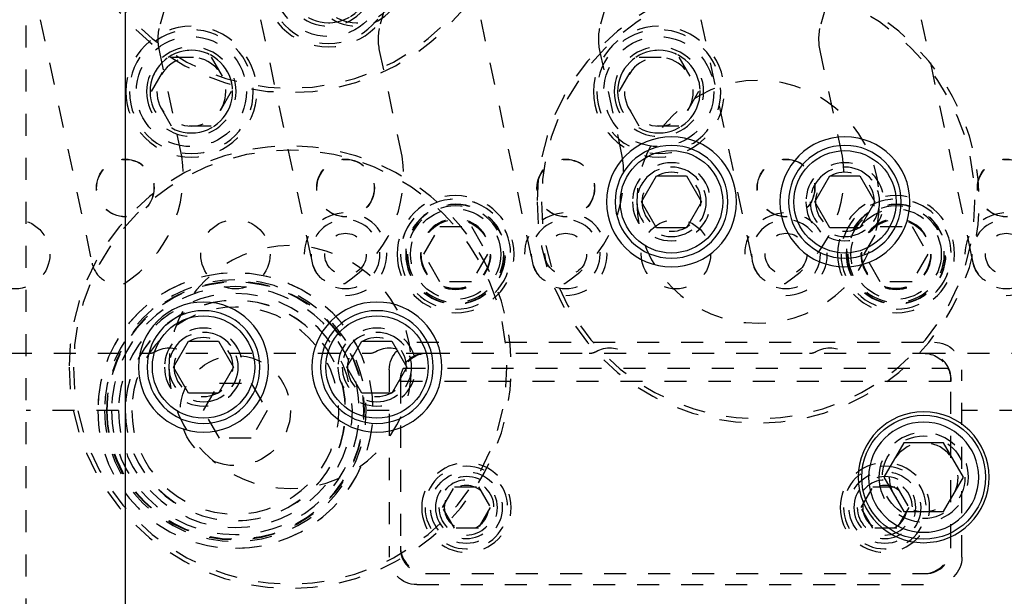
# Model space of a CAD drawing. Header units: inches. Extents: x 3 to 289, y 4 to 291.
# Tile 215 of 256: x 235.74 to 240.21, y 113.76 to 116.37. Entities that reach past the tile are written whole.
import ezdxf

# ---------------------------------------------------------------- set-up
doc = ezdxf.new("R2010")
doc.units = ezdxf.units.IN
doc.header["$LTSCALE"] = 0.5
doc.header["$MEASUREMENT"] = 0
doc.linetypes.add('HIDDEN', pattern=[0.225, 0.15, -0.075])
doc.layers.add('MFB', color=7, linetype='Continuous')

msp = doc.modelspace()

# ---------------------------------------------------------------- linework, layer by layer
at = {"layer": 'MFB', "color": 9, "linetype": 'Continuous'}
msp.add_line((236.221, 132.0463), (236.221, 105.5463), dxfattribs=at)
at = {"layer": 'MFB', "color": 254, "linetype": 'HIDDEN'}
for p, q in [((235.771, 111.0463), (235.771, 120.7963)), ((236.3802, 116.3537), (236.4587, 116.6276)), ((237.3802, 116.3537), (237.4587, 116.6276)), ((238.3802, 116.3537), (238.4587, 116.6276)), ((239.3802, 116.3537), (239.4587, 116.6276)), ((235.835, 116.3728), (236.07, 115.2675)), ((236.835, 116.3728), (237.07, 115.2675)), ((237.835, 116.3728), (238.07, 115.2675)), ((238.835, 116.3728), (239.07, 115.2675)), ((239.835, 116.3728), (240.07, 115.2675)), ((236.3406, 116.0463), (236.4308, 116.2026)), ((236.4778, 115.7536), (236.376, 116.2328)), ((236.4308, 116.2026), (236.6112, 116.2026)), ((236.6112, 116.2026), (236.7014, 116.0463)), ((237.4778, 115.7536), (237.376, 116.2328)), ((238.4778, 115.7536), (238.376, 116.2328)), ((238.4635, 116.0463), (238.5537, 116.2026)), ((238.5537, 116.2026), (238.7341, 116.2026)), ((238.7341, 116.2026), (238.8243, 116.0463)), ((239.4778, 115.7536), (239.376, 116.2328)), ((236.4308, 115.8901), (236.3406, 116.0463)), ((236.7014, 116.0463), (236.6112, 115.8901)), ((238.5537, 115.8901), (238.4635, 116.0463)), ((238.8243, 116.0463), (238.7341, 115.8901)), ((236.6112, 115.8901), (236.4308, 115.8901)), ((238.7341, 115.8901), (238.5537, 115.8901)), ((237.5767, 115.3088), (237.6488, 115.4338)), ((237.6488, 115.4338), (237.7932, 115.4338)), ((237.7932, 115.4338), (237.8653, 115.3088)), ((239.5767, 115.3088), (239.6488, 115.4338)), ((239.6488, 115.4338), (239.7932, 115.4338)), ((239.7932, 115.4338), (239.8653, 115.3088)), ((237.6488, 115.1838), (237.5767, 115.3088)), ((237.8653, 115.3088), (237.7932, 115.1838)), ((239.6488, 115.1838), (239.5767, 115.3088)), ((239.8653, 115.3088), (239.7932, 115.1838)), ((237.7932, 115.1838), (237.6488, 115.1838)), ((239.7932, 115.1838), (239.6488, 115.1838)), ((237.5449, 114.9088), (239.8949, 114.9088)), ((235.496, 114.8588), (236.3275, 114.8588)), ((236.496, 114.8588), (237.3275, 114.8588)), ((237.496, 114.8588), (237.5949, 114.8588)), ((237.5949, 114.8588), (239.8449, 114.8588)), ((239.8449, 114.8588), (240.3275, 114.8588)), ((237.4199, 114.7838), (237.4199, 113.9338)), ((237.4731, 114.7619), (237.4741, 114.766)), ((237.4741, 114.766), (237.4752, 114.7698)), ((237.4752, 114.7698), (237.4765, 114.7737)), ((237.4765, 114.7737), (237.4777, 114.7772)), ((237.4777, 114.7772), (237.479, 114.7804)), ((237.479, 114.7804), (237.4802, 114.7833)), ((237.4802, 114.7833), (237.4812, 114.7857)), ((237.4812, 114.7857), (237.4822, 114.7877)), ((237.4822, 114.7877), (237.483, 114.7895)), ((237.483, 114.7895), (237.4837, 114.7909)), ((237.4837, 114.7909), (239.9562, 114.7909)), ((239.9562, 114.7909), (239.957, 114.7893)), ((239.957, 114.7893), (239.9579, 114.7873)), ((239.9579, 114.7873), (239.959, 114.7849)), ((239.959, 114.7849), (239.9602, 114.7821)), ((239.9602, 114.7821), (239.9615, 114.779)), ((239.9615, 114.779), (239.9628, 114.7756)), ((239.9628, 114.7756), (239.964, 114.7719)), ((239.964, 114.7719), (239.9652, 114.7678)), ((239.9652, 114.7678), (239.9662, 114.7643)), ((240.0199, 113.9338), (240.0199, 114.7838)), ((236.5767, 114.5988), (236.6488, 114.7238)), ((236.6488, 114.7238), (236.7932, 114.7238)), ((236.7932, 114.7238), (236.8653, 114.5988)), ((237.4699, 114.7438), (237.4699, 114.7338)), ((237.4699, 114.7338), (237.47, 114.7388)), ((237.4699, 114.7305), (237.4699, 114.7338)), ((237.4699, 114.7305), (237.4699, 113.9838)), ((239.9699, 114.7305), (237.4699, 114.7305)), ((237.47, 114.7388), (237.4703, 114.7437)), ((237.4703, 114.7437), (237.4708, 114.7485)), ((237.4708, 114.7485), (237.4714, 114.7531)), ((237.4714, 114.7531), (237.4722, 114.7576)), ((237.4722, 114.7576), (237.4731, 114.7619)), ((239.9662, 114.7643), (239.9671, 114.7605)), ((239.9671, 114.7605), (239.9679, 114.7566)), ((239.9679, 114.7566), (239.9685, 114.7525)), ((239.9685, 114.7525), (239.9691, 114.7483)), ((239.9691, 114.7483), (239.9696, 114.7436)), ((239.9696, 114.7436), (239.9698, 114.7387)), ((239.9698, 114.7387), (239.9699, 114.7338)), ((239.9699, 114.7338), (239.9699, 114.7438)), ((239.9699, 114.7338), (239.9699, 114.7305)), ((239.9699, 113.9838), (239.9699, 114.7305)), ((236.19, 114.5988), (235.771, 114.5988)), ((236.6488, 114.4738), (236.5767, 114.5988)), ((236.8653, 114.5988), (236.7932, 114.4738)), ((237.4199, 114.5988), (237.252, 114.5988)), ((240.69, 114.5988), (240.0199, 114.5988)), ((236.7932, 114.4738), (236.6488, 114.4738)), ((237.6617, 114.1588), (237.7158, 114.2526)), ((237.7158, 114.2526), (237.8241, 114.2526)), ((237.8241, 114.2526), (237.8782, 114.1588)), ((239.5617, 114.1588), (239.6158, 114.2526)), ((239.6158, 114.2526), (239.7241, 114.2526)), ((239.7241, 114.2526), (239.7782, 114.1588)), ((237.7158, 114.0651), (237.6617, 114.1588)), ((237.8782, 114.1588), (237.8241, 114.0651)), ((239.6158, 114.0651), (239.5617, 114.1588)), ((239.7782, 114.1588), (239.7241, 114.0651)), ((237.8241, 114.0651), (237.7158, 114.0651)), ((239.7241, 114.0651), (239.6158, 114.0651)), ((237.4699, 113.9838), (237.4699, 113.9738)), ((239.9699, 113.9738), (239.9699, 113.9838)), ((237.5849, 113.8588), (237.5949, 113.8588)), ((237.5949, 113.8588), (239.8449, 113.8588)), ((239.8449, 113.8588), (239.8549, 113.8588)), ((237.5449, 113.8088), (239.8949, 113.8088))]:
    msp.add_line(p, q, dxfattribs=at)
at = {"layer": 'MFB', "color": 132, "linetype": 'Continuous'}
for p, q in [((238.5649, 115.5463), (238.633, 115.6644)), ((238.633, 115.6644), (238.7694, 115.6644)), ((238.7694, 115.6644), (238.8376, 115.5463)), ((239.3523, 115.5463), (239.4205, 115.6644)), ((239.4205, 115.6644), (239.5568, 115.6644)), ((239.5568, 115.6644), (239.625, 115.5463)), ((238.633, 115.4282), (238.5649, 115.5463)), ((238.8376, 115.5463), (238.7694, 115.4282)), ((239.4205, 115.4282), (239.3523, 115.5463)), ((239.625, 115.5463), (239.5568, 115.4282)), ((238.7694, 115.4282), (238.633, 115.4282)), ((239.5568, 115.4282), (239.4205, 115.4282)), ((236.4399, 114.7963), (236.508, 114.9144)), ((236.508, 114.9144), (236.6444, 114.9144)), ((236.6444, 114.9144), (236.7126, 114.7963)), ((237.2273, 114.7963), (237.2955, 114.9144)), ((237.2955, 114.9144), (237.4318, 114.9144)), ((237.4318, 114.9144), (237.5, 114.7963)), ((236.508, 114.6782), (236.4399, 114.7963)), ((236.7126, 114.7963), (236.6444, 114.6782)), ((237.2955, 114.6782), (237.2273, 114.7963)), ((237.5, 114.7963), (237.4318, 114.6782)), ((236.6444, 114.6782), (236.508, 114.6782)), ((237.4318, 114.6782), (237.2955, 114.6782)), ((239.7558, 114.4526), (239.6656, 114.2963)), ((239.9362, 114.4526), (239.7558, 114.4526)), ((240.0264, 114.2963), (239.9362, 114.4526)), ((239.6656, 114.2963), (239.7558, 114.1401)), ((239.9362, 114.1401), (240.0264, 114.2963)), ((239.7558, 114.1401), (239.9362, 114.1401))]:
    msp.add_line(p, q, dxfattribs=at)
at = {"layer": 'MFB', "color": 254, "linetype": 'HIDDEN', "extrusion": (0, 0, -1)}
for centre, radius in [((-236.9699, 117.0463), 1.0039), ((-236.9699, 117.0463), 0.9843), ((-237.1439, 116.5463), 0.2969), ((-237.1439, 116.5463), 0.2812), ((-237.1439, 116.5463), 0.2031), ((-237.1439, 116.5463), 0.1875), ((-237.271, 116.5463), 0.2031), ((-237.271, 116.5463), 0.1875), ((-239.0949, 115.5463), 1.0039), ((-239.0949, 115.5463), 0.9843), ((-236.521, 116.0463), 0.2969), ((-238.6439, 116.0463), 0.2969), ((-236.521, 116.0463), 0.2812), ((-238.6439, 116.0463), 0.2812), ((-236.521, 116.0463), 0.2031), ((-238.6439, 116.0463), 0.2031), ((-236.521, 116.0463), 0.1875), ((-236.521, 116.0463), 0.1563), ((-238.6439, 116.0463), 0.1875), ((-238.6439, 116.0463), 0.1563), ((-239.0949, 115.5463), 0.5512), ((-236.9699, 114.7963), 1.0039), ((-236.9699, 114.7963), 0.9843), ((-238.7012, 115.5463), 0.1772), ((-238.7012, 115.5463), 0.1575), ((-239.4886, 115.5463), 0.1772), ((-239.4886, 115.5463), 0.1575), ((-238.7012, 115.5463), 0.1339), ((-239.4886, 115.5463), 0.1339), ((-237.721, 115.3088), 0.2656), ((-239.721, 115.3088), 0.2656), ((-237.721, 115.3088), 0.25), ((-237.721, 115.3088), 0.2266), ((-237.721, 115.3088), 0.225), ((-237.721, 115.3088), 0.2187), ((-239.721, 115.3088), 0.25), ((-239.721, 115.3088), 0.2266), ((-239.721, 115.3088), 0.225), ((-239.721, 115.3088), 0.2187), ((-237.221, 115.3088), 0.1563), ((-237.721, 115.3088), 0.16), ((-238.221, 115.3088), 0.1563), ((-239.221, 115.3088), 0.1563), ((-239.721, 115.3088), 0.16), ((-240.221, 115.3088), 0.1563), ((-236.9699, 114.7963), 0.5512), ((-236.721, 114.5988), 0.625), ((-236.721, 114.5988), 0.5937), ((-236.721, 114.5988), 0.5859), ((-236.721, 114.5988), 0.5833), ((-236.721, 114.5988), 0.5625), ((-236.721, 114.5988), 0.531), ((-236.721, 114.5988), 0.5005), ((-236.721, 114.5988), 0.5), ((-236.721, 114.5988), 0.47), ((-236.5762, 114.7963), 0.1772), ((-236.5762, 114.7963), 0.1575), ((-237.3636, 114.7963), 0.1772), ((-237.3636, 114.7963), 0.1575), ((-236.5762, 114.7963), 0.1339), ((-237.3636, 114.7963), 0.1339), ((-239.846, 114.2963), 0.2031), ((-239.846, 114.2963), 0.1563), ((-237.7699, 114.1588), 0.2031), ((-237.7699, 114.1588), 0.1875), ((-239.6699, 114.1588), 0.2031), ((-239.6699, 114.1588), 0.1875), ((-237.7699, 114.1588), 0.1406), ((-237.7699, 114.1588), 0.125), ((-239.6699, 114.1588), 0.1406), ((-239.6699, 114.1588), 0.125), ((-237.7699, 114.1588), 0.1005), ((-239.6699, 114.1588), 0.1005)]:
    msp.add_circle(centre, radius, dxfattribs=at)
at = {"layer": 'MFB', "color": 254, "linetype": 'HIDDEN'}
for centre, radius in [((237.1439, 116.5463), 0.25), ((236.521, 116.0463), 0.25), ((238.6439, 116.0463), 0.25), ((236.221, 115.6088), 0.131), ((236.221, 115.6088), 0.13), ((237.221, 115.6088), 0.131), ((237.221, 115.6088), 0.13), ((238.221, 115.6088), 0.131), ((238.221, 115.6088), 0.13), ((239.221, 115.6088), 0.131), ((239.221, 115.6088), 0.13), ((240.221, 115.6088), 0.131), ((240.221, 115.6088), 0.13), ((237.721, 115.3088), 0.205), ((239.721, 115.3088), 0.205), ((235.721, 115.3088), 0.1575), ((236.721, 115.3088), 0.1575), ((237.721, 115.3088), 0.1575), ((237.721, 115.3088), 0.1563), ((237.721, 115.3088), 0.1563), ((238.721, 115.3088), 0.1575), ((239.721, 115.3088), 0.1575), ((239.721, 115.3088), 0.1563), ((239.721, 115.3088), 0.1563), ((237.221, 115.3088), 0.0945), ((238.221, 115.3088), 0.0945), ((239.221, 115.3088), 0.0945), ((240.221, 115.3088), 0.0945), ((236.721, 114.5988), 0.25), ((239.846, 114.2963), 0.1875), ((237.7699, 114.1588), 0.163), ((239.6699, 114.1588), 0.163)]:
    msp.add_circle(centre, radius, dxfattribs=at)
at = {"layer": 'MFB', "color": 254, "linetype": 'Continuous', "extrusion": (0, 0, -1)}
for centre, radius in [((-238.7012, 115.5463), 0.2953), ((-239.4886, 115.5463), 0.2953), ((-236.5762, 114.7963), 0.2953), ((-237.3636, 114.7963), 0.2953), ((-239.846, 114.2963), 0.2969)]:
    msp.add_circle(centre, radius, dxfattribs=at)
at = {"layer": 'MFB', "color": 132, "linetype": 'Continuous', "extrusion": (0, 0, -1)}
for centre, radius in [((-238.7012, 115.5463), 0.2559), ((-239.4886, 115.5463), 0.2559), ((-236.5762, 114.7963), 0.2559), ((-237.3636, 114.7963), 0.2559), ((-239.846, 114.2963), 0.25)]:
    msp.add_circle(centre, radius, dxfattribs=at)
at = {"layer": 'MFB', "color": 132, "linetype": 'Continuous'}
for centre, radius in [((238.7012, 115.5463), 0.2323), ((239.4886, 115.5463), 0.2323), ((236.5762, 114.7963), 0.2323), ((237.3636, 114.7963), 0.2323), ((239.846, 114.2963), 0.2812)]:
    msp.add_circle(centre, radius, dxfattribs=at)
at = {"layer": 'MFB', "color": 254, "linetype": 'HIDDEN'}
for centre, radius, start, end in [((237.1439, 116.5463), 0.1875, 270, 180), ((236.521, 116.0463), 0.1875, 270, 180), ((238.6439, 116.0463), 0.1875, 270, 180), ((235.8992, 115.6672), 0.585, 302.9234, 8.4907), ((236.8992, 115.6672), 0.585, 302.9234, 8.4907), ((237.8992, 115.6672), 0.585, 302.9234, 8.4907), ((238.8992, 115.6672), 0.585, 302.9234, 8.4907), ((238.7012, 115.5463), 0.1575, 270, 180), ((239.4886, 115.5463), 0.1575, 270, 180), ((237.721, 115.3088), 0.25, 270, 180), ((239.721, 115.3088), 0.25, 270, 180), ((237.221, 115.3088), 0.1875, 270, 180), ((238.221, 115.3088), 0.1875, 270, 180), ((239.221, 115.3088), 0.1875, 270, 180), ((240.221, 115.3088), 0.1875, 270, 180), ((236.1873, 115.2924), 0.12, 192, 282.0043), ((237.1873, 115.2924), 0.12, 192, 282.0043), ((238.1873, 115.2924), 0.12, 192, 282.0043), ((239.1873, 115.2924), 0.12, 192, 282.0043), ((240.1873, 115.2924), 0.12, 192, 282.0043), ((236.721, 114.5988), 0.625, 270, 180), ((236.1879, 115.2899), 0.1174, 282.0043, 284.4452), ((237.1879, 115.2899), 0.1174, 282.0043, 284.4452), ((238.1879, 115.2899), 0.1174, 282.0043, 284.4452), ((239.1879, 115.2899), 0.1174, 282.0043, 284.4452), ((236.5762, 114.7963), 0.1575, 270, 180), ((237.3636, 114.7963), 0.1575, 270, 180), ((236.3275, 114.9213), 0.0625, 270, 299.9264), ((237.3275, 114.9213), 0.0625, 270, 299.9264), ((237.5849, 114.7438), 0.115, 90, 180), ((237.5949, 114.7338), 0.125, 90, 152.8565), ((238.3275, 114.9213), 0.0625, 270, 299.9264), ((239.3275, 114.9213), 0.0625, 270, 299.9264), ((239.8549, 114.7438), 0.115, 0, 90), ((237.7699, 114.1588), 0.125, 270, 180), ((239.6699, 114.1588), 0.125, 270, 180), ((237.5949, 113.9838), 0.125, 180, 270), ((237.5849, 113.9738), 0.115, 180, 270), ((239.8449, 113.9838), 0.125, 270, 0), ((239.8549, 113.9738), 0.115, 270, 0)]:
    msp.add_arc(centre, radius, start, end, dxfattribs=at)
at = {"layer": 'MFB', "color": 254, "linetype": 'HIDDEN', "extrusion": (0, 0, -1)}
for centre, radius, start, end in [((-236.6205, 116.2848), 0.25, 348, 16), ((-237.6205, 116.2848), 0.25, 348, 16), ((-238.6205, 116.2848), 0.25, 348, 16), ((-239.6205, 116.2848), 0.25, 348, 16), ((-237.5449, 114.7838), 0.125, 0, 90), ((-239.8949, 114.7838), 0.125, 90, 180), ((-236.421, 114.7588), 0.125, 60.0736, 126.8699), ((-237.421, 114.7588), 0.125, 60.0736, 126.8699), ((-238.421, 114.7588), 0.125, 60.0736, 126.8699), ((-239.421, 114.7588), 0.125, 60.0736, 126.8699), ((-239.8449, 114.7338), 0.125, 90, 152.8565), ((-237.5949, 114.7338), 0.125, 25.0504, 27.1435), ((-239.8449, 114.7338), 0.125, 152.8565, 154.9547), ((-237.5449, 113.9338), 0.125, 270, 0), ((-239.8949, 113.9338), 0.125, 180, 270)]:
    msp.add_arc(centre, radius, start, end, dxfattribs=at)

doc.saveas('drawing.dxf')
